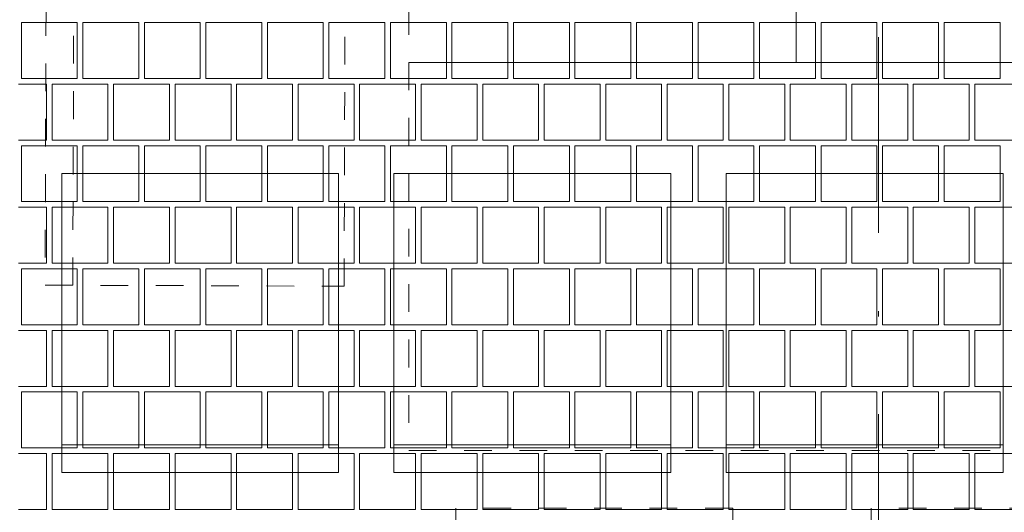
# Paper-space layout 'SA-902 Ruumi 103 siseviimistlused' of a CAD drawing. Header units: millimetres. Extents: x 15 to 415, y 5 to 292.
# Tile 12 of 108: x 90 to 108, y 84 to 93. Entities that reach past the tile are written whole.
import ezdxf
from ezdxf.xclip import XClip

# ---------------------------------------------------------------- set-up
doc = ezdxf.new("R2010")
doc.units = ezdxf.units.MM
doc.header["$MEASUREMENT"] = 0
doc.header["$XCLIPFRAME"] = 2
doc.linetypes.add('Dashed väike', pattern=[1, 0.5, -0.5])
doc.linetypes.add('Dot & Dashed', pattern=[6.702778, 3.527778, -1.763889, 0, -1.411111])
for name, color, linetype in [('AR - Mööbel', 7, 'Continuous'), ('AR - Seinad SS.ol', 7, 'Continuous'), ('AR - Teljed', 7, 'Continuous'), ('SA - põrandaviimistlus', 7, 'Continuous')]:
    doc.layers.add(name, color=color, linetype=linetype)

# ---------------------------------------------------------------- blocks, each defined once
blk = doc.blocks.new('*X2')
at = {"layer": 'SA - põrandaviimistlus', "color": 254, "linetype": 'Continuous', "lineweight": 13}
for p, q in [((90.891, 93.17), (89.881, 93.17)), ((89.881, 93.17), (89.881, 92.16)), ((90.891, 92.16), (90.891, 93.17)), ((92.002, 93.17), (90.992, 93.17)), ((90.992, 93.17), (90.992, 92.16)), ((92.002, 92.16), (92.002, 93.17)), ((93.113, 93.17), (92.103, 93.17)), ((92.103, 93.17), (92.103, 92.16)), ((93.113, 92.16), (93.113, 93.17)), ((94.224, 93.17), (93.214, 93.17)), ((93.214, 93.17), (93.214, 92.16)), ((94.224, 92.16), (94.224, 93.17)), ((95.335, 93.17), (94.325, 93.17)), ((94.325, 93.17), (94.325, 92.16)), ((95.335, 92.16), (95.335, 93.17)), ((96.446, 93.17), (95.436, 93.17)), ((95.436, 93.17), (95.436, 92.16)), ((96.446, 92.16), (96.446, 93.17)), ((97.557, 93.17), (96.547, 93.17)), ((96.547, 93.17), (96.547, 92.16)), ((97.557, 92.16), (97.557, 93.17)), ((98.668, 93.17), (97.658, 93.17)), ((97.658, 93.17), (97.658, 92.16)), ((98.668, 92.16), (98.668, 93.17)), ((99.779, 93.17), (98.769, 93.17)), ((98.769, 93.17), (98.769, 92.16)), ((99.779, 92.16), (99.779, 93.17)), ((100.89, 93.17), (99.88, 93.17)), ((99.88, 93.17), (99.88, 92.16)), ((100.89, 92.16), (100.89, 93.17)), ((102.001, 93.17), (100.991, 93.17)), ((100.991, 93.17), (100.991, 92.16)), ((102.001, 92.16), (102.001, 93.17)), ((103.112, 93.17), (102.102, 93.17)), ((102.102, 93.17), (102.102, 92.16)), ((103.112, 92.16), (103.112, 93.17)), ((104.223, 93.17), (103.213, 93.17)), ((103.213, 93.17), (103.213, 92.16)), ((104.223, 92.16), (104.223, 93.17)), ((105.334, 93.17), (104.324, 93.17)), ((104.324, 93.17), (104.324, 92.16)), ((105.334, 92.16), (105.334, 93.17)), ((106.445, 93.17), (105.435, 93.17)), ((105.435, 93.17), (105.435, 92.16)), ((106.445, 92.16), (106.445, 93.17)), ((107.556, 93.17), (106.546, 93.17)), ((106.546, 93.17), (106.546, 92.16)), ((107.556, 92.16), (107.556, 93.17)), ((89.881, 92.16), (90.891, 92.16)), ((90.992, 92.16), (92.002, 92.16)), ((92.103, 92.16), (93.113, 92.16)), ((93.214, 92.16), (94.224, 92.16)), ((94.325, 92.16), (95.335, 92.16)), ((95.436, 92.16), (96.446, 92.16)), ((96.547, 92.16), (97.557, 92.16)), ((97.658, 92.16), (98.668, 92.16)), ((98.769, 92.16), (99.779, 92.16)), ((99.88, 92.16), (100.89, 92.16)), ((100.991, 92.16), (102.001, 92.16)), ((102.102, 92.16), (103.112, 92.16)), ((103.213, 92.16), (104.223, 92.16)), ((104.324, 92.16), (105.334, 92.16)), ((105.435, 92.16), (106.445, 92.16)), ((106.546, 92.16), (107.556, 92.16)), ((90.335, 92.059), (89.83, 92.059)), ((90.335, 91.049), (90.335, 92.059)), ((91.446, 92.059), (90.436, 92.059)), ((90.436, 92.059), (90.436, 91.049)), ((91.446, 91.049), (91.446, 92.059)), ((91.547, 91.049), (91.547, 92.059)), ((91.547, 92.059), (92.052, 92.059)), ((92.557, 92.059), (92.052, 92.059)), ((92.557, 91.049), (92.557, 92.059)), ((93.668, 92.059), (92.658, 92.059)), ((92.658, 92.059), (92.658, 91.049)), ((93.668, 91.049), (93.668, 92.059)), ((93.769, 91.049), (93.769, 92.059)), ((93.769, 92.059), (94.274, 92.059)), ((94.779, 92.059), (94.274, 92.059)), ((94.779, 91.049), (94.779, 92.059)), ((95.89, 92.059), (94.88, 92.059)), ((94.88, 92.059), (94.88, 91.049)), ((95.89, 91.049), (95.89, 92.059)), ((95.991, 91.049), (95.991, 92.059)), ((95.991, 92.059), (96.496, 92.059)), ((97.001, 92.059), (96.496, 92.059)), ((97.001, 91.049), (97.001, 92.059)), ((98.112, 92.059), (97.102, 92.059)), ((97.102, 92.059), (97.102, 91.049)), ((98.112, 91.049), (98.112, 92.059)), ((98.213, 91.049), (98.213, 92.059)), ((98.213, 92.059), (98.718, 92.059)), ((99.223, 92.059), (98.718, 92.059)), ((99.223, 91.049), (99.223, 92.059)), ((100.334, 92.059), (99.324, 92.059)), ((99.324, 92.059), (99.324, 91.049)), ((100.334, 91.049), (100.334, 92.059)), ((100.435, 91.049), (100.435, 92.059)), ((100.435, 92.059), (100.94, 92.059)), ((101.445, 92.059), (100.94, 92.059)), ((101.445, 91.049), (101.445, 92.059)), ((102.556, 92.059), (101.546, 92.059)), ((101.546, 92.059), (101.546, 91.049)), ((102.556, 91.049), (102.556, 92.059)), ((102.657, 91.049), (102.657, 92.059)), ((102.657, 92.059), (103.162, 92.059)), ((103.667, 92.059), (103.162, 92.059)), ((103.667, 91.049), (103.667, 92.059)), ((104.778, 92.059), (103.768, 92.059)), ((103.768, 92.059), (103.768, 91.049)), ((104.778, 91.049), (104.778, 92.059)), ((104.879, 91.049), (104.879, 92.059)), ((104.879, 92.059), (105.384, 92.059)), ((105.889, 92.059), (105.384, 92.059)), ((105.889, 91.049), (105.889, 92.059)), ((107, 92.059), (105.99, 92.059)), ((105.99, 92.059), (105.99, 91.049)), ((107, 91.049), (107, 92.059)), ((107.101, 91.049), (107.101, 92.059)), ((107.101, 92.059), (107.606, 92.059)), ((108.111, 92.059), (107.606, 92.059)), ((89.83, 91.049), (90.335, 91.049)), ((90.436, 91.049), (91.446, 91.049)), ((92.052, 91.049), (91.547, 91.049)), ((92.052, 91.049), (92.557, 91.049)), ((92.658, 91.049), (93.668, 91.049)), ((94.274, 91.049), (93.769, 91.049)), ((94.274, 91.049), (94.779, 91.049)), ((94.88, 91.049), (95.89, 91.049)), ((96.496, 91.049), (95.991, 91.049)), ((96.496, 91.049), (97.001, 91.049)), ((97.102, 91.049), (98.112, 91.049)), ((98.718, 91.049), (98.213, 91.049)), ((98.718, 91.049), (99.223, 91.049)), ((99.324, 91.049), (100.334, 91.049)), ((100.94, 91.049), (100.435, 91.049)), ((100.94, 91.049), (101.445, 91.049)), ((101.546, 91.049), (102.556, 91.049)), ((103.162, 91.049), (102.657, 91.049)), ((103.162, 91.049), (103.667, 91.049)), ((103.768, 91.049), (104.778, 91.049)), ((105.384, 91.049), (104.879, 91.049)), ((105.384, 91.049), (105.889, 91.049)), ((105.99, 91.049), (107, 91.049)), ((107.606, 91.049), (107.101, 91.049)), ((107.606, 91.049), (108.111, 91.049)), ((90.891, 90.948), (89.881, 90.948)), ((89.881, 90.948), (89.881, 89.938)), ((90.891, 89.938), (90.891, 90.948)), ((92.002, 90.948), (90.992, 90.948)), ((90.992, 90.948), (90.992, 89.938)), ((92.002, 89.938), (92.002, 90.948)), ((93.113, 90.948), (92.103, 90.948)), ((92.103, 90.948), (92.103, 89.938)), ((93.113, 89.938), (93.113, 90.948)), ((94.224, 90.948), (93.214, 90.948)), ((93.214, 90.948), (93.214, 89.938)), ((94.224, 89.938), (94.224, 90.948)), ((95.335, 90.948), (94.325, 90.948)), ((94.325, 90.948), (94.325, 89.938)), ((95.335, 89.938), (95.335, 90.948)), ((96.446, 90.948), (95.436, 90.948)), ((95.436, 90.948), (95.436, 89.938)), ((96.446, 89.938), (96.446, 90.948)), ((97.557, 90.948), (96.547, 90.948)), ((96.547, 90.948), (96.547, 89.938)), ((97.557, 89.938), (97.557, 90.948)), ((98.668, 90.948), (97.658, 90.948)), ((97.658, 90.948), (97.658, 89.938)), ((98.668, 89.938), (98.668, 90.948)), ((99.779, 90.948), (98.769, 90.948)), ((98.769, 90.948), (98.769, 89.938)), ((99.779, 89.938), (99.779, 90.948)), ((100.89, 90.948), (99.88, 90.948)), ((99.88, 90.948), (99.88, 89.938)), ((100.89, 89.938), (100.89, 90.948)), ((102.001, 90.948), (100.991, 90.948)), ((100.991, 90.948), (100.991, 89.938)), ((102.001, 89.938), (102.001, 90.948)), ((103.112, 90.948), (102.102, 90.948)), ((102.102, 90.948), (102.102, 89.938)), ((103.112, 89.938), (103.112, 90.948)), ((104.223, 90.948), (103.213, 90.948)), ((103.213, 90.948), (103.213, 89.938)), ((104.223, 89.938), (104.223, 90.948)), ((105.334, 90.948), (104.324, 90.948)), ((104.324, 90.948), (104.324, 89.938)), ((105.334, 89.938), (105.334, 90.948)), ((106.445, 90.948), (105.435, 90.948)), ((105.435, 90.948), (105.435, 89.938)), ((106.445, 89.938), (106.445, 90.948)), ((107.556, 90.948), (106.546, 90.948)), ((106.546, 90.948), (106.546, 89.938)), ((107.556, 89.938), (107.556, 90.948)), ((90.335, 89.837), (89.83, 89.837)), ((89.881, 89.938), (90.891, 89.938)), ((90.335, 88.827), (90.335, 89.837)), ((91.446, 89.837), (90.436, 89.837)), ((90.436, 89.837), (90.436, 88.827)), ((90.992, 89.938), (92.002, 89.938)), ((91.446, 88.827), (91.446, 89.837)), ((91.547, 88.827), (91.547, 89.837)), ((91.547, 89.837), (92.052, 89.837)), ((92.557, 89.837), (92.052, 89.837)), ((92.103, 89.938), (93.113, 89.938)), ((92.557, 88.827), (92.557, 89.837)), ((93.668, 89.837), (92.658, 89.837)), ((92.658, 89.837), (92.658, 88.827)), ((93.214, 89.938), (94.224, 89.938)), ((93.668, 88.827), (93.668, 89.837)), ((93.769, 88.827), (93.769, 89.837)), ((93.769, 89.837), (94.274, 89.837)), ((94.779, 89.837), (94.274, 89.837)), ((94.325, 89.938), (95.335, 89.938)), ((94.779, 88.827), (94.779, 89.837)), ((95.89, 89.837), (94.88, 89.837)), ((94.88, 89.837), (94.88, 88.827)), ((95.436, 89.938), (96.446, 89.938)), ((95.89, 88.827), (95.89, 89.837)), ((95.991, 88.827), (95.991, 89.837)), ((95.991, 89.837), (96.496, 89.837)), ((97.001, 89.837), (96.496, 89.837)), ((96.547, 89.938), (97.557, 89.938)), ((97.001, 88.827), (97.001, 89.837)), ((98.112, 89.837), (97.102, 89.837)), ((97.102, 89.837), (97.102, 88.827)), ((97.658, 89.938), (98.668, 89.938)), ((98.112, 88.827), (98.112, 89.837)), ((98.213, 88.827), (98.213, 89.837)), ((98.213, 89.837), (98.718, 89.837)), ((99.223, 89.837), (98.718, 89.837)), ((98.769, 89.938), (99.779, 89.938)), ((99.223, 88.827), (99.223, 89.837)), ((100.334, 89.837), (99.324, 89.837)), ((99.324, 89.837), (99.324, 88.827)), ((99.88, 89.938), (100.89, 89.938)), ((100.334, 88.827), (100.334, 89.837)), ((100.435, 88.827), (100.435, 89.837)), ((100.435, 89.837), (100.94, 89.837)), ((101.445, 89.837), (100.94, 89.837)), ((100.991, 89.938), (102.001, 89.938)), ((101.445, 88.827), (101.445, 89.837)), ((102.556, 89.837), (101.546, 89.837)), ((101.546, 89.837), (101.546, 88.827)), ((102.102, 89.938), (103.112, 89.938)), ((102.556, 88.827), (102.556, 89.837)), ((102.657, 88.827), (102.657, 89.837)), ((102.657, 89.837), (103.162, 89.837)), ((103.667, 89.837), (103.162, 89.837)), ((103.213, 89.938), (104.223, 89.938)), ((103.667, 88.827), (103.667, 89.837)), ((104.778, 89.837), (103.768, 89.837)), ((103.768, 89.837), (103.768, 88.827)), ((104.324, 89.938), (105.334, 89.938)), ((104.778, 88.827), (104.778, 89.837)), ((104.879, 88.827), (104.879, 89.837)), ((104.879, 89.837), (105.384, 89.837)), ((105.889, 89.837), (105.384, 89.837)), ((105.435, 89.938), (106.445, 89.938)), ((105.889, 88.827), (105.889, 89.837)), ((107, 89.837), (105.99, 89.837)), ((105.99, 89.837), (105.99, 88.827)), ((106.546, 89.938), (107.556, 89.938)), ((107, 88.827), (107, 89.837)), ((107.101, 88.827), (107.101, 89.837)), ((107.101, 89.837), (107.606, 89.837)), ((108.111, 89.837), (107.606, 89.837)), ((89.83, 88.827), (90.335, 88.827)), ((90.436, 88.827), (91.446, 88.827)), ((92.052, 88.827), (91.547, 88.827)), ((92.052, 88.827), (92.557, 88.827)), ((92.658, 88.827), (93.668, 88.827)), ((94.274, 88.827), (93.769, 88.827)), ((94.274, 88.827), (94.779, 88.827)), ((94.88, 88.827), (95.89, 88.827)), ((96.496, 88.827), (95.991, 88.827)), ((96.496, 88.827), (97.001, 88.827)), ((97.102, 88.827), (98.112, 88.827)), ((98.718, 88.827), (98.213, 88.827)), ((98.718, 88.827), (99.223, 88.827)), ((99.324, 88.827), (100.334, 88.827)), ((100.94, 88.827), (100.435, 88.827)), ((100.94, 88.827), (101.445, 88.827)), ((101.546, 88.827), (102.556, 88.827)), ((103.162, 88.827), (102.657, 88.827)), ((103.162, 88.827), (103.667, 88.827)), ((103.768, 88.827), (104.778, 88.827)), ((105.384, 88.827), (104.879, 88.827)), ((105.384, 88.827), (105.889, 88.827)), ((105.99, 88.827), (107, 88.827)), ((107.606, 88.827), (107.101, 88.827)), ((107.606, 88.827), (108.111, 88.827)), ((90.891, 88.726), (89.881, 88.726)), ((89.881, 88.726), (89.881, 87.716)), ((90.891, 87.716), (90.891, 88.726)), ((92.002, 88.726), (90.992, 88.726)), ((90.992, 88.726), (90.992, 87.716)), ((92.002, 87.716), (92.002, 88.726)), ((93.113, 88.726), (92.103, 88.726)), ((92.103, 88.726), (92.103, 87.716)), ((93.113, 87.716), (93.113, 88.726)), ((94.224, 88.726), (93.214, 88.726)), ((93.214, 88.726), (93.214, 87.716)), ((94.224, 87.716), (94.224, 88.726)), ((95.335, 88.726), (94.325, 88.726)), ((94.325, 88.726), (94.325, 87.716)), ((95.335, 87.716), (95.335, 88.726)), ((96.446, 88.726), (95.436, 88.726)), ((95.436, 88.726), (95.436, 87.716)), ((96.446, 87.716), (96.446, 88.726)), ((97.557, 88.726), (96.547, 88.726)), ((96.547, 88.726), (96.547, 87.716)), ((97.557, 87.716), (97.557, 88.726)), ((98.668, 88.726), (97.658, 88.726)), ((97.658, 88.726), (97.658, 87.716)), ((98.668, 87.716), (98.668, 88.726)), ((99.779, 88.726), (98.769, 88.726)), ((98.769, 88.726), (98.769, 87.716)), ((99.779, 87.716), (99.779, 88.726)), ((100.89, 88.726), (99.88, 88.726)), ((99.88, 88.726), (99.88, 87.716)), ((100.89, 87.716), (100.89, 88.726)), ((102.001, 88.726), (100.991, 88.726)), ((100.991, 88.726), (100.991, 87.716)), ((102.001, 87.716), (102.001, 88.726)), ((103.112, 88.726), (102.102, 88.726)), ((102.102, 88.726), (102.102, 87.716)), ((103.112, 87.716), (103.112, 88.726)), ((104.223, 88.726), (103.213, 88.726)), ((103.213, 88.726), (103.213, 87.716)), ((104.223, 87.716), (104.223, 88.726)), ((105.334, 88.726), (104.324, 88.726)), ((104.324, 88.726), (104.324, 87.716)), ((105.334, 87.716), (105.334, 88.726)), ((106.445, 88.726), (105.435, 88.726)), ((105.435, 88.726), (105.435, 87.716)), ((106.445, 87.716), (106.445, 88.726)), ((107.556, 88.726), (106.546, 88.726)), ((106.546, 88.726), (106.546, 87.716)), ((107.556, 87.716), (107.556, 88.726)), ((89.881, 87.716), (90.891, 87.716)), ((90.992, 87.716), (92.002, 87.716)), ((92.103, 87.716), (93.113, 87.716)), ((93.214, 87.716), (94.224, 87.716)), ((94.325, 87.716), (95.335, 87.716)), ((95.436, 87.716), (96.446, 87.716)), ((96.547, 87.716), (97.557, 87.716)), ((97.658, 87.716), (98.668, 87.716)), ((98.769, 87.716), (99.779, 87.716)), ((99.88, 87.716), (100.89, 87.716)), ((100.991, 87.716), (102.001, 87.716)), ((102.102, 87.716), (103.112, 87.716)), ((103.213, 87.716), (104.223, 87.716)), ((104.324, 87.716), (105.334, 87.716)), ((105.435, 87.716), (106.445, 87.716)), ((106.546, 87.716), (107.556, 87.716)), ((90.335, 87.615), (89.83, 87.615)), ((90.335, 86.605), (90.335, 87.615)), ((91.446, 87.615), (90.436, 87.615)), ((90.436, 87.615), (90.436, 86.605)), ((91.446, 86.605), (91.446, 87.615)), ((91.547, 86.605), (91.547, 87.615)), ((91.547, 87.615), (92.052, 87.615)), ((92.557, 87.615), (92.052, 87.615)), ((92.557, 86.605), (92.557, 87.615)), ((93.668, 87.615), (92.658, 87.615)), ((92.658, 87.615), (92.658, 86.605)), ((93.668, 86.605), (93.668, 87.615)), ((93.769, 86.605), (93.769, 87.615)), ((93.769, 87.615), (94.274, 87.615)), ((94.779, 87.615), (94.274, 87.615)), ((94.779, 86.605), (94.779, 87.615)), ((95.89, 87.615), (94.88, 87.615)), ((94.88, 87.615), (94.88, 86.605)), ((95.89, 86.605), (95.89, 87.615)), ((95.991, 86.605), (95.991, 87.615)), ((95.991, 87.615), (96.496, 87.615)), ((97.001, 87.615), (96.496, 87.615)), ((97.001, 86.605), (97.001, 87.615)), ((98.112, 87.615), (97.102, 87.615)), ((97.102, 87.615), (97.102, 86.605)), ((98.112, 86.605), (98.112, 87.615)), ((98.213, 86.605), (98.213, 87.615)), ((98.213, 87.615), (98.718, 87.615)), ((99.223, 87.615), (98.718, 87.615)), ((99.223, 86.605), (99.223, 87.615)), ((100.334, 87.615), (99.324, 87.615)), ((99.324, 87.615), (99.324, 86.605)), ((100.334, 86.605), (100.334, 87.615)), ((100.435, 86.605), (100.435, 87.615)), ((100.435, 87.615), (100.94, 87.615)), ((101.445, 87.615), (100.94, 87.615)), ((101.445, 86.605), (101.445, 87.615)), ((102.556, 87.615), (101.546, 87.615)), ((101.546, 87.615), (101.546, 86.605)), ((102.556, 86.605), (102.556, 87.615)), ((102.657, 86.605), (102.657, 87.615)), ((102.657, 87.615), (103.162, 87.615)), ((103.667, 87.615), (103.162, 87.615)), ((103.667, 86.605), (103.667, 87.615)), ((104.778, 87.615), (103.768, 87.615)), ((103.768, 87.615), (103.768, 86.605)), ((104.778, 86.605), (104.778, 87.615)), ((104.879, 86.605), (104.879, 87.615)), ((104.879, 87.615), (105.384, 87.615)), ((105.889, 87.615), (105.384, 87.615)), ((105.889, 86.605), (105.889, 87.615)), ((107, 87.615), (105.99, 87.615)), ((105.99, 87.615), (105.99, 86.605)), ((107, 86.605), (107, 87.615)), ((107.101, 86.605), (107.101, 87.615)), ((107.101, 87.615), (107.606, 87.615)), ((108.111, 87.615), (107.606, 87.615)), ((89.83, 86.605), (90.335, 86.605)), ((90.436, 86.605), (91.446, 86.605)), ((92.052, 86.605), (91.547, 86.605)), ((92.052, 86.605), (92.557, 86.605)), ((92.658, 86.605), (93.668, 86.605)), ((94.274, 86.605), (93.769, 86.605)), ((94.274, 86.605), (94.779, 86.605)), ((94.88, 86.605), (95.89, 86.605)), ((96.496, 86.605), (95.991, 86.605)), ((96.496, 86.605), (97.001, 86.605)), ((97.102, 86.605), (98.112, 86.605)), ((98.718, 86.605), (98.213, 86.605)), ((98.718, 86.605), (99.223, 86.605)), ((99.324, 86.605), (100.334, 86.605)), ((100.94, 86.605), (100.435, 86.605)), ((100.94, 86.605), (101.445, 86.605)), ((101.546, 86.605), (102.556, 86.605)), ((103.162, 86.605), (102.657, 86.605)), ((103.162, 86.605), (103.667, 86.605)), ((103.768, 86.605), (104.778, 86.605)), ((105.384, 86.605), (104.879, 86.605)), ((105.384, 86.605), (105.889, 86.605)), ((105.99, 86.605), (107, 86.605)), ((107.606, 86.605), (107.101, 86.605)), ((107.606, 86.605), (108.111, 86.605)), ((90.891, 86.504), (89.881, 86.504)), ((89.881, 86.504), (89.881, 85.494)), ((90.891, 85.494), (90.891, 86.504)), ((92.002, 86.504), (90.992, 86.504)), ((90.992, 86.504), (90.992, 85.494)), ((92.002, 85.494), (92.002, 86.504)), ((93.113, 86.504), (92.103, 86.504)), ((92.103, 86.504), (92.103, 85.494)), ((93.113, 85.494), (93.113, 86.504)), ((94.224, 86.504), (93.214, 86.504)), ((93.214, 86.504), (93.214, 85.494)), ((94.224, 85.494), (94.224, 86.504)), ((95.335, 86.504), (94.325, 86.504)), ((94.325, 86.504), (94.325, 85.494)), ((95.335, 85.494), (95.335, 86.504)), ((96.446, 86.504), (95.436, 86.504)), ((95.436, 86.504), (95.436, 85.494)), ((96.446, 85.494), (96.446, 86.504)), ((97.557, 86.504), (96.547, 86.504)), ((96.547, 86.504), (96.547, 85.494)), ((97.557, 85.494), (97.557, 86.504)), ((98.668, 86.504), (97.658, 86.504)), ((97.658, 86.504), (97.658, 85.494)), ((98.668, 85.494), (98.668, 86.504)), ((99.779, 86.504), (98.769, 86.504)), ((98.769, 86.504), (98.769, 85.494)), ((99.779, 85.494), (99.779, 86.504)), ((100.89, 86.504), (99.88, 86.504)), ((99.88, 86.504), (99.88, 85.494)), ((100.89, 85.494), (100.89, 86.504)), ((102.001, 86.504), (100.991, 86.504)), ((100.991, 86.504), (100.991, 85.494)), ((102.001, 85.494), (102.001, 86.504)), ((103.112, 86.504), (102.102, 86.504)), ((102.102, 86.504), (102.102, 85.494)), ((103.112, 85.494), (103.112, 86.504)), ((104.223, 86.504), (103.213, 86.504)), ((103.213, 86.504), (103.213, 85.494)), ((104.223, 85.494), (104.223, 86.504)), ((105.334, 86.504), (104.324, 86.504)), ((104.324, 86.504), (104.324, 85.494)), ((105.334, 85.494), (105.334, 86.504)), ((106.445, 86.504), (105.435, 86.504)), ((105.435, 86.504), (105.435, 85.494)), ((106.445, 85.494), (106.445, 86.504)), ((107.556, 86.504), (106.546, 86.504)), ((106.546, 86.504), (106.546, 85.494)), ((107.556, 85.494), (107.556, 86.504)), ((90.335, 85.393), (89.83, 85.393)), ((89.881, 85.494), (90.891, 85.494)), ((90.335, 84.383), (90.335, 85.393)), ((91.446, 85.393), (90.436, 85.393)), ((90.436, 85.393), (90.436, 84.383)), ((90.992, 85.494), (92.002, 85.494)), ((91.446, 84.383), (91.446, 85.393)), ((91.547, 84.383), (91.547, 85.393)), ((91.547, 85.393), (92.052, 85.393)), ((92.557, 85.393), (92.052, 85.393)), ((92.103, 85.494), (93.113, 85.494)), ((92.557, 84.383), (92.557, 85.393)), ((93.668, 85.393), (92.658, 85.393)), ((92.658, 85.393), (92.658, 84.383)), ((93.214, 85.494), (94.224, 85.494)), ((93.668, 84.383), (93.668, 85.393)), ((93.769, 84.383), (93.769, 85.393)), ((93.769, 85.393), (94.274, 85.393)), ((94.779, 85.393), (94.274, 85.393)), ((94.325, 85.494), (95.335, 85.494)), ((94.779, 84.383), (94.779, 85.393)), ((95.89, 85.393), (94.88, 85.393)), ((94.88, 85.393), (94.88, 84.383)), ((95.436, 85.494), (96.446, 85.494)), ((95.89, 84.383), (95.89, 85.393)), ((95.991, 84.383), (95.991, 85.393)), ((95.991, 85.393), (96.496, 85.393)), ((97.001, 85.393), (96.496, 85.393)), ((96.547, 85.494), (97.557, 85.494)), ((97.001, 84.383), (97.001, 85.393)), ((98.112, 85.393), (97.102, 85.393)), ((97.102, 85.393), (97.102, 84.383)), ((97.658, 85.494), (98.668, 85.494)), ((98.112, 84.383), (98.112, 85.393)), ((98.213, 84.383), (98.213, 85.393)), ((98.213, 85.393), (98.718, 85.393)), ((99.223, 85.393), (98.718, 85.393)), ((98.769, 85.494), (99.779, 85.494)), ((99.223, 84.383), (99.223, 85.393)), ((100.334, 85.393), (99.324, 85.393)), ((99.324, 85.393), (99.324, 84.383)), ((99.88, 85.494), (100.89, 85.494)), ((100.334, 84.383), (100.334, 85.393)), ((100.435, 84.383), (100.435, 85.393)), ((100.435, 85.393), (100.94, 85.393)), ((101.445, 85.393), (100.94, 85.393)), ((100.991, 85.494), (102.001, 85.494)), ((101.445, 84.383), (101.445, 85.393)), ((102.556, 85.393), (101.546, 85.393)), ((101.546, 85.393), (101.546, 84.383)), ((102.102, 85.494), (103.112, 85.494)), ((102.556, 84.383), (102.556, 85.393)), ((102.657, 84.383), (102.657, 85.393)), ((102.657, 85.393), (103.162, 85.393)), ((103.667, 85.393), (103.162, 85.393)), ((103.213, 85.494), (104.223, 85.494)), ((103.667, 84.383), (103.667, 85.393)), ((104.778, 85.393), (103.768, 85.393)), ((103.768, 85.393), (103.768, 84.383)), ((104.324, 85.494), (105.334, 85.494)), ((104.778, 84.383), (104.778, 85.393)), ((104.879, 84.383), (104.879, 85.393)), ((104.879, 85.393), (105.384, 85.393)), ((105.889, 85.393), (105.384, 85.393)), ((105.435, 85.494), (106.445, 85.494)), ((105.889, 84.383), (105.889, 85.393)), ((107, 85.393), (105.99, 85.393)), ((105.99, 85.393), (105.99, 84.383)), ((106.546, 85.494), (107.556, 85.494)), ((107, 84.383), (107, 85.393)), ((107.101, 84.383), (107.101, 85.393)), ((107.101, 85.393), (107.606, 85.393)), ((108.111, 85.393), (107.606, 85.393)), ((89.83, 84.383), (90.335, 84.383)), ((90.436, 84.383), (91.446, 84.383)), ((92.052, 84.383), (91.547, 84.383)), ((92.052, 84.383), (92.557, 84.383)), ((92.658, 84.383), (93.668, 84.383)), ((94.274, 84.383), (93.769, 84.383)), ((94.274, 84.383), (94.779, 84.383)), ((94.88, 84.383), (95.89, 84.383)), ((96.496, 84.383), (95.991, 84.383)), ((96.496, 84.383), (97.001, 84.383)), ((97.102, 84.383), (98.112, 84.383)), ((98.718, 84.383), (98.213, 84.383)), ((98.718, 84.383), (99.223, 84.383)), ((99.324, 84.383), (100.334, 84.383)), ((100.94, 84.383), (100.435, 84.383)), ((100.94, 84.383), (101.445, 84.383)), ((101.546, 84.383), (102.556, 84.383)), ((103.162, 84.383), (102.657, 84.383)), ((103.162, 84.383), (103.667, 84.383)), ((103.768, 84.383), (104.778, 84.383)), ((105.384, 84.383), (104.879, 84.383)), ((105.384, 84.383), (105.889, 84.383)), ((105.99, 84.383), (107, 84.383)), ((107.606, 84.383), (107.101, 84.383)), ((107.606, 84.383), (108.111, 84.383))]:
    blk.add_line(p, q, dxfattribs=at)
blk = doc.blocks.new('Drawing_1_1', base_point=(61.449, 53.275))
at = {"layer": 'SA - põrandaviimistlus', "linetype": 'Continuous', "lineweight": 13}
h = blk.add_hatch(dxfattribs=at)
h.set_pattern_fill('Grid_600x600_0001', color=254, style=0, pattern_type=2)
h.set_pattern_definition([(0, (61.449, 53.2755), (0, 6), []), (90, (61.449, 53.2755), (-6, 0), [])])
h.paths.add_polyline_path([(105.721, 218.244), (105.386, 198.526), (106.736, 198.516), (106.695, 195.537), (108.166, 195.537), (108.166, 192.767), (134.015, 192.767), (134.015, 195.537), (134.304, 195.537), (134.3, 197.881), (142.202, 197.893), (142.23, 199.986), (149.429, 199.89), (149.404, 196.959), (152.262, 196.963), (152.267, 193.163), (188.583, 193.218), (188.577, 197.018), (193.466, 197.026), (193.466, 198.218), (199.166, 198.218), (199.166, 197.034), (214.276, 197.057), (214.287, 189.857), (213.642, 189.856), (213.261, 163.413), (213.958, 163.415), (213.978, 157.565), (211.724, 157.584), (211.333, 131.191), (212.783, 131.169), (212.78, 130.925), (213.902, 130.927), (213.914, 125.227), (190.819, 125.196), (190.815, 127.844), (145.517, 127.784), (145.519, 125.137), (140.626, 125.13), (140.59, 115.843), (138.333, 115.852), (138.179, 76.16), (140.436, 76.151), (140.419, 64.848), (197.715, 64.938), (197.754, 97.452), (212.734, 97.416), (212.689, 96.617), (213.675, 96.614), (213.665, 92.64), (238.665, 92.58), (238.675, 96.554), (243.295, 96.543), (244.201, 96.541), (244.201, 125.294), (238.914, 125.283), (238.901, 130.983), (240.061, 130.985), (240.061, 131.185), (242.964, 131.15), (242.962, 130.992), (244.201, 130.994), (244.201, 189.903), (243.683, 189.902), (243.288, 157.625), (239.687, 157.654), (239.666, 163.504), (240.46, 163.507), (240.783, 189.897), (240.067, 189.896), (240.056, 197.096), (244.201, 197.103), (244.201, 199.036), (201.166, 199.036), (201.166, 212.446), (209.761, 212.446, -0.068715), (209.037, 214.423), (199.166, 214.446), (199.166, 211.518), (193.466, 211.518), (193.425, 233.349), (149.874, 233.347), (149.792, 227.137), (142.592, 227.233), (142.704, 235.586), (114.929, 235.586), (114.929, 218.186), (107.051, 218.186)])
h.paths.add_polyline_path([(145.626, 67.938), (145.626, 122.227), (205.909, 122.227), (205.909, 100.452), (190.757, 100.452), (190.757, 67.938)], flags=0)
h.paths.add_polyline_path([(215.914, 134.278), (215.914, 189.096), (236.914, 189.096), (236.914, 134.278)], flags=0)
h.paths.add_polyline_path([(215.914, 100.452), (215.914, 122.227), (236.914, 122.227), (236.914, 100.452)], flags=0)
at = {"layer": 'AR - Mööbel', "color": 251, "linetype": 'Dashed väike', "lineweight": 13}
for p, q in [((96.877, 106.448), (96.877, 92.448)), ((103.877, 92.448), (103.877, 106.448)), ((103.877, 106.448), (103.877, 92.448)), ((90.327, 93.431), (90.31, 88.431)), ((90.81, 88.429), (90.827, 93.429)), ((95.71, 88.413), (95.727, 93.413)), ((96.877, 92.448), (103.877, 92.448)), ((110.877, 92.448), (96.877, 92.448)), ((96.877, 92.448), (96.877, 85.448)), ((103.877, 92.448), (110.877, 92.448)), ((90.31, 88.431), (95.71, 88.413)), ((96.877, 85.448), (110.877, 85.448)), ((102.728, 84.408), (97.728, 84.408)), ((97.728, 84.408), (97.728, 79.008)), ((102.728, 79.008), (102.728, 84.408)), ((110.228, 84.408), (105.228, 84.408)), ((105.228, 84.408), (105.228, 79.008))]:
    blk.add_line(p, q, dxfattribs=at)
at = {"layer": 'AR - Mööbel', "color": 251, "linetype": 'Continuous', "lineweight": 13}
for p, q in [((95.61, 90.448), (90.61, 90.448)), ((90.61, 90.448), (90.61, 85.048)), ((95.61, 85.048), (95.61, 90.448)), ((101.61, 90.448), (96.61, 90.448)), ((96.61, 90.448), (96.61, 85.048)), ((101.61, 85.048), (101.61, 90.448)), ((107.61, 90.448), (102.61, 90.448)), ((102.61, 90.448), (102.61, 85.048)), ((107.61, 85.048), (107.61, 90.448)), ((95.61, 85.548), (90.61, 85.548)), ((101.61, 85.548), (96.61, 85.548)), ((107.61, 85.548), (102.61, 85.548)), ((90.61, 85.048), (95.61, 85.048)), ((96.61, 85.048), (101.61, 85.048)), ((102.61, 85.048), (107.61, 85.048))]:
    blk.add_line(p, q, dxfattribs=at)
at = {"layer": 'AR - Teljed', "color": 251, "linetype": 'Dot & Dashed', "lineweight": 13}
blk.add_line((105.364, 48.559), (105.364, 266.399), dxfattribs=at)
at = {"layer": 'AR - Seinad SS.ol', "color": 7, "linetype": 'Continuous', "lineweight": 13}
blk.add_blockref('*X2', (0, 0), dxfattribs=at)

psp = doc.layouts.new('SA-902 Ruumi 103 siseviimistlused')

# ---------------------------------------------------------------- block references
at = {"color": 7, "linetype": 'Continuous', "lineweight": 13}
ref = psp.add_blockref('Drawing_1_1', (61.449, 53.275), dxfattribs=at)
XClip(ref).set_block_clipping_path([(24.1555726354, 26.0866641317), (244.2005401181, 283.9995795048)])

doc.saveas('drawing.dxf')
